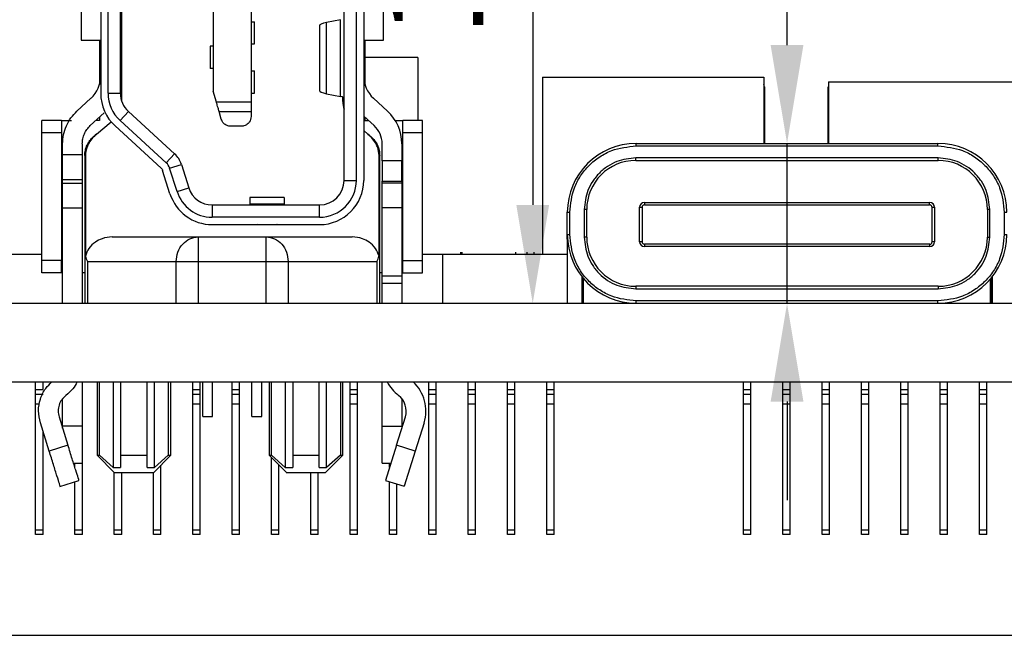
# Model space of a CAD drawing. Header units: millimetres. Extents: x 1603 to 1900, y 1655 to 2075.
# Tile 50 of 52: x 1839 to 1859, y 1970 to 1982. Entities that reach past the tile are written whole.
import ezdxf

# ---------------------------------------------------------------- set-up
doc = ezdxf.new("R2010")
doc.units = ezdxf.units.MM
doc.styles.add('黑体高度2mm', font='simhei.ttf', dxfattribs={"height": 2})
doc.dimstyles.new('红色高度2mm', dxfattribs={"dimtxt": 2, "dimasz": 2, "dimexe": 0, "dimexo": 0, "dimtad": 1, "dimdec": 1, "dimtxsty": '黑体高度2mm', "dimcen": 2.5, "dimclrd": 1, "dimclre": 1, "dimclrt": 1, "dimadec": 0, "dimazin": 0, "dimtfac": 1, "dimtdec": 1, "dimtmove": 0, "dimatfit": 3, "dimfxl": 1, "dimarcsym": 0})

# ---------------------------------------------------------------- blocks, each defined once
blk = doc.blocks.new('*D107')
at = {"color": 1, "lineweight": -2, "transparency": 16777216}
for p, q in [((1843.638, 1993.092), (1849.067, 1993.092)), ((1849.067, 1991.092), (1849.067, 1978.692)), ((1843.645, 1976.692), (1849.067, 1976.692))]:
    blk.add_line(p, q, dxfattribs=at)
at = {"color": 1, "transparency": 16777216}
for points in [[(1848.734, 1991.092), (1849.401, 1991.092), (1849.067, 1993.092)], [(1848.734, 1978.692), (1849.401, 1978.692), (1849.067, 1976.692)]]:
    blk.add_solid(points, dxfattribs=at)
at = {"layer": 'Defpoints', "color": 0, "transparency": 16777216}
for p in [(1843.638, 1993.092), (1843.645, 1976.692), (1849.067, 1976.692)]:
    blk.add_point(p, dxfattribs=at)
at = {"color": 1, "transparency": 16777216, "insert": (1847.319, 1984.892), "char_height": 2, "attachment_point": 5, "rotation": 90, "style": '黑体高度2mm'}
blk.add_mtext('16,4', dxfattribs=at)
blk = doc.blocks.new('*D108')
at = {"color": 1, "lineweight": -2, "transparency": 16777216}
for p, q in [((1854.241, 1981.942), (1854.241, 1989.248)), ((1854.241, 1976.692), (1854.241, 1979.942)), ((1854.241, 1974.692), (1854.241, 1972.692))]:
    blk.add_line(p, q, dxfattribs=at)
at = {"color": 1, "transparency": 16777216}
for points in [[(1853.907, 1981.942), (1854.574, 1981.942), (1854.241, 1979.942)], [(1853.907, 1974.692), (1854.574, 1974.692), (1854.241, 1976.692)]]:
    blk.add_solid(points, dxfattribs=at)
at = {"layer": 'Defpoints', "color": 0, "transparency": 16777216}
for p in [(1854.241, 1979.942), (1854.241, 1979.942), (1854.241, 1976.692)]:
    blk.add_point(p, dxfattribs=at)
at = {"color": 1, "transparency": 16777216, "insert": (1852.492, 1986.595), "char_height": 2, "attachment_point": 5, "rotation": 90, "style": '黑体高度2mm'}
blk.add_mtext('3,3', dxfattribs=at)

msp = doc.modelspace()

# ---------------------------------------------------------------- linework, layer by layer
at = {"color": 7, "linetype": 'Continuous', "lineweight": 25}
for p, q in [((1845.229, 1979.192), (1845.229, 1992.192)), ((1845.479, 1979.192), (1845.479, 1992.192)), ((1845.629, 1992.192), (1845.629, 1979.192)), ((1843.339, 1990.6), (1843.339, 1980.784)), ((1840.279, 1990.422), (1840.279, 1980.962)), ((1840.429, 1980.962), (1840.429, 1990.422)), ((1840.679, 1980.962), (1840.679, 1990.422)), ((1842.569, 1990.382), (1842.569, 1981.002)), ((1839.879, 1983.342), (1839.879, 1982.042)), ((1846.029, 1982.042), (1846.029, 1983.342)), ((1840.704, 1982.812), (1840.704, 1980.806)), ((1843.339, 1982.417), (1843.404, 1982.417)), ((1843.404, 1981.967), (1843.404, 1982.417)), ((1845.157, 1982.458), (1844.874, 1982.4)), ((1844.874, 1980.954), (1844.874, 1982.4)), ((1845.157, 1980.895), (1845.157, 1982.458)), ((1844.729, 1982.334), (1844.729, 1981.02)), ((1839.879, 1982.042), (1840.279, 1982.042)), ((1840.254, 1982.042), (1840.254, 1981.138)), ((1845.629, 1982.042), (1846.029, 1982.042)), ((1845.654, 1982.042), (1845.654, 1981.138)), ((1842.504, 1981.917), (1842.504, 1981.467)), ((1842.569, 1981.917), (1842.504, 1981.917)), ((1843.339, 1981.967), (1843.404, 1981.967)), ((1846.73, 1981.692), (1845.654, 1981.692)), ((1846.73, 1981.692), (1846.73, 1980.412)), ((1842.569, 1981.467), (1842.504, 1981.467)), ((1843.339, 1981.417), (1843.404, 1981.417)), ((1843.404, 1980.967), (1843.404, 1981.417)), ((1849.267, 1981.292), (1853.767, 1981.292)), ((1849.267, 1981.292), (1849.267, 1977.692)), ((1853.767, 1981.292), (1853.767, 1979.942)), ((1855.081, 1981.192), (1855.081, 1979.942)), ((1855.081, 1981.192), (1859.581, 1981.192)), ((1842.632, 1980.784), (1842.569, 1981.002)), ((1853.78, 1981.092), (1853.78, 1979.942)), ((1855.081, 1981.096), (1855.08, 1981.092)), ((1855.08, 1979.942), (1855.08, 1981.092)), ((1839.796, 1980.599), (1840.081, 1980.86)), ((1840.429, 1980.962), (1840.679, 1980.962)), ((1843.339, 1980.784), (1842.632, 1980.784)), ((1843.339, 1980.967), (1843.404, 1980.967)), ((1843.339, 1980.784), (1843.339, 1980.595)), ((1844.874, 1980.954), (1845.157, 1980.895)), ((1845.204, 1980.792), (1845.204, 1980.882)), ((1845.828, 1980.86), (1846.113, 1980.599)), ((1840.842, 1980.593), (1840.673, 1980.409)), ((1840.842, 1980.593), (1841.781, 1979.732)), ((1842.686, 1980.595), (1843.339, 1980.595)), ((1842.731, 1980.437), (1842.686, 1980.595)), ((1843.339, 1980.595), (1843.339, 1980.492)), ((1839.484, 1980.412), (1839.084, 1980.412)), ((1839.084, 1980.162), (1839.084, 1980.412)), ((1839.484, 1980.412), (1839.484, 1980.162)), ((1840.351, 1980.565), (1840.067, 1980.304)), ((1840.254, 1980.412), (1840.184, 1980.412)), ((1840.193, 1980.131), (1840.492, 1980.381)), ((1840.254, 1980.477), (1840.254, 1980.412)), ((1841.612, 1979.548), (1840.673, 1980.409)), ((1845.842, 1980.304), (1845.629, 1980.5)), ((1845.654, 1980.477), (1845.654, 1980.412)), ((1845.654, 1980.412), (1845.725, 1980.412)), ((1846.268, 1980.412), (1846.424, 1980.412)), ((1846.824, 1980.412), (1846.424, 1980.412)), ((1846.424, 1980.162), (1846.424, 1980.412)), ((1846.824, 1980.162), (1846.824, 1980.412)), ((1841.511, 1979.437), (1840.571, 1980.298)), ((1843.139, 1980.292), (1842.924, 1980.292)), ((1845.629, 1980.203), (1845.716, 1980.131)), ((1839.084, 1980.162), (1839.484, 1980.162)), ((1839.084, 1977.562), (1839.084, 1980.162)), ((1839.484, 1980.162), (1839.484, 1977.562)), ((1840.134, 1980.082), (1840.193, 1980.131)), ((1845.716, 1980.131), (1845.775, 1980.082)), ((1846.424, 1980.162), (1846.824, 1980.162)), ((1846.424, 1977.562), (1846.424, 1980.162)), ((1846.824, 1977.562), (1846.824, 1980.162)), ((1839.504, 1979.709), (1839.504, 1979.936)), ((1839.904, 1979.936), (1839.904, 1979.709)), ((1846.004, 1979.588), (1846.004, 1979.936)), ((1846.404, 1979.936), (1846.404, 1979.588)), ((1851.171, 1979.942), (1857.311, 1979.942)), ((1851.171, 1979.892), (1851.171, 1979.942)), ((1851.171, 1979.892), (1857.311, 1979.892)), ((1857.311, 1979.892), (1857.311, 1979.942)), ((1839.904, 1979.709), (1839.504, 1979.709)), ((1839.504, 1979.211), (1839.504, 1979.709)), ((1839.904, 1979.709), (1839.904, 1979.211)), ((1839.969, 1979.698), (1839.954, 1979.698)), ((1839.954, 1979.698), (1839.954, 1976.692)), ((1839.969, 1979.698), (1839.969, 1977.653)), ((1841.612, 1979.548), (1841.781, 1979.732)), ((1845.94, 1977.653), (1845.94, 1979.698)), ((1845.94, 1979.698), (1845.954, 1979.698)), ((1845.954, 1976.692), (1845.954, 1979.698)), ((1846.404, 1979.588), (1846.004, 1979.588)), ((1846.004, 1979.588), (1846.004, 1979.177)), ((1846.404, 1979.177), (1846.404, 1979.588)), ((1857.316, 1979.647), (1851.166, 1979.647)), ((1851.166, 1979.597), (1851.166, 1979.647)), ((1851.166, 1979.597), (1857.316, 1979.597)), ((1857.316, 1979.597), (1857.316, 1979.647)), ((1839.504, 1979.512), (1839.484, 1979.512)), ((1841.688, 1978.921), (1841.538, 1979.394)), ((1841.681, 1979.439), (1841.92, 1979.514)), ((1841.831, 1978.966), (1841.681, 1979.439)), ((1841.92, 1979.514), (1842.069, 1979.041)), ((1846.404, 1979.512), (1846.424, 1979.512)), ((1839.504, 1979.211), (1839.904, 1979.211)), ((1839.504, 1979.132), (1839.504, 1979.211)), ((1839.904, 1979.211), (1839.904, 1979.132)), ((1845.229, 1979.192), (1845.479, 1979.192)), ((1846.004, 1979.177), (1846.404, 1979.177)), ((1846.004, 1979.132), (1846.004, 1979.177)), ((1846.404, 1979.177), (1846.404, 1979.132)), ((1839.504, 1979.132), (1839.904, 1979.132)), ((1839.504, 1978.634), (1839.504, 1979.132)), ((1839.904, 1979.132), (1839.904, 1978.634)), ((1841.831, 1978.966), (1842.069, 1979.041)), ((1846.404, 1979.132), (1846.004, 1979.132)), ((1846.004, 1978.634), (1846.004, 1979.132)), ((1846.404, 1979.132), (1846.404, 1978.634)), ((1844.014, 1978.842), (1843.314, 1978.842)), ((1843.314, 1978.842), (1843.314, 1978.717)), ((1844.014, 1978.842), (1844.014, 1978.717)), ((1839.504, 1978.634), (1839.904, 1978.634)), ((1839.504, 1976.692), (1839.504, 1978.634)), ((1839.904, 1978.634), (1839.904, 1976.692)), ((1842.546, 1978.692), (1844.729, 1978.692)), ((1842.546, 1978.692), (1842.546, 1978.442)), ((1843.314, 1978.717), (1844.014, 1978.717)), ((1843.314, 1978.717), (1843.314, 1978.692)), ((1844.014, 1978.717), (1844.014, 1978.692)), ((1844.729, 1978.442), (1844.729, 1978.692)), ((1846.404, 1978.634), (1846.004, 1978.634)), ((1846.004, 1977.242), (1846.004, 1978.634)), ((1846.404, 1978.634), (1846.404, 1977.242)), ((1850.116, 1978.597), (1850.116, 1978.037)), ((1850.166, 1978.597), (1850.116, 1978.597)), ((1850.166, 1978.037), (1850.166, 1978.597)), ((1851.241, 1978.644), (1851.291, 1978.644)), ((1851.241, 1977.944), (1851.241, 1978.644)), ((1851.291, 1978.644), (1851.291, 1977.944)), ((1851.341, 1978.744), (1857.141, 1978.744)), ((1851.341, 1978.744), (1851.341, 1978.694)), ((1851.341, 1978.694), (1857.141, 1978.694)), ((1857.141, 1978.694), (1857.141, 1978.744)), ((1857.191, 1977.939), (1857.191, 1978.644)), ((1857.191, 1978.644), (1857.241, 1978.644)), ((1857.241, 1978.644), (1857.241, 1977.939)), ((1858.316, 1978.597), (1858.316, 1978.037)), ((1858.366, 1978.597), (1858.316, 1978.597)), ((1858.366, 1978.037), (1858.366, 1978.597)), ((1844.729, 1978.442), (1842.546, 1978.442)), ((1849.771, 1978.092), (1849.771, 1978.542)), ((1849.771, 1978.542), (1849.821, 1978.542)), ((1849.821, 1978.092), (1849.821, 1978.542)), ((1858.661, 1978.542), (1858.661, 1978.092)), ((1858.661, 1978.542), (1858.711, 1978.542)), ((1839.484, 1978.212), (1839.504, 1978.212)), ((1842.546, 1978.292), (1844.729, 1978.292)), ((1843.514, 1978.288), (1843.468, 1978.292)), ((1843.814, 1978.288), (1843.514, 1978.288)), ((1846.404, 1978.212), (1846.424, 1978.212)), ((1840.513, 1978.042), (1842.263, 1978.042)), ((1842.263, 1978.042), (1843.645, 1978.042)), ((1843.645, 1978.042), (1845.395, 1978.042)), ((1849.771, 1978.092), (1849.821, 1978.092)), ((1849.771, 1977.997), (1849.771, 1978.092)), ((1849.771, 1977.997), (1849.771, 1976.692)), ((1849.774, 1977.997), (1849.771, 1977.997)), ((1850.166, 1978.037), (1850.116, 1978.037)), ((1858.316, 1978.037), (1858.366, 1978.037)), ((1858.661, 1978.092), (1858.711, 1978.092)), ((1851.291, 1977.944), (1851.241, 1977.944)), ((1851.341, 1977.894), (1851.341, 1977.844)), ((1857.145, 1977.894), (1851.341, 1977.894)), ((1857.145, 1977.844), (1851.341, 1977.844)), ((1857.145, 1977.844), (1857.145, 1977.894)), ((1857.241, 1977.939), (1857.191, 1977.939)), ((1836.931, 1977.692), (1839.084, 1977.692)), ((1846.824, 1977.692), (1847.23, 1977.692)), ((1847.23, 1977.692), (1847.23, 1976.692)), ((1847.23, 1977.692), (1849.771, 1977.692)), ((1847.597, 1977.729), (1847.597, 1977.692)), ((1847.623, 1977.729), (1847.623, 1977.692)), ((1848.723, 1977.692), (1848.723, 1977.729)), ((1848.956, 1977.692), (1848.956, 1977.729)), ((1849.09, 1977.729), (1849.09, 1977.692)), ((1839.484, 1977.562), (1839.084, 1977.562)), ((1839.084, 1977.312), (1839.084, 1977.562)), ((1839.484, 1977.312), (1839.484, 1977.562)), ((1840.007, 1977.542), (1841.816, 1977.542)), ((1840.007, 1977.542), (1840.007, 1976.692)), ((1841.816, 1976.692), (1841.816, 1977.542)), ((1842.263, 1977.542), (1842.263, 1976.692)), ((1842.263, 1977.542), (1843.645, 1977.542)), ((1843.645, 1976.692), (1843.645, 1977.542)), ((1844.093, 1977.542), (1844.093, 1976.692)), ((1844.093, 1977.542), (1845.902, 1977.542)), ((1845.902, 1976.692), (1845.902, 1977.542)), ((1846.424, 1977.562), (1846.824, 1977.562)), ((1846.424, 1977.312), (1846.424, 1977.562)), ((1846.824, 1977.312), (1846.824, 1977.562)), ((1839.484, 1977.312), (1839.084, 1977.312)), ((1839.954, 1977.312), (1839.904, 1977.312)), ((1846.004, 1977.312), (1845.954, 1977.312)), ((1846.404, 1977.242), (1846.004, 1977.242)), ((1846.004, 1977.092), (1846.004, 1977.242)), ((1846.424, 1977.312), (1846.404, 1977.312)), ((1846.404, 1977.242), (1846.404, 1977.092)), ((1846.424, 1977.312), (1846.824, 1977.312)), ((1850.071, 1976.692), (1850.071, 1977.226)), ((1850.091, 1976.742), (1850.091, 1977.201)), ((1850.102, 1976.692), (1850.102, 1977.188)), ((1858.379, 1976.682), (1858.379, 1977.188)), ((1858.391, 1977.201), (1858.391, 1976.742)), ((1858.411, 1977.226), (1858.411, 1976.692)), ((1846.404, 1977.092), (1846.004, 1977.092)), ((1846.004, 1976.692), (1846.004, 1977.092)), ((1846.404, 1977.092), (1846.404, 1976.692)), ((1857.316, 1977.037), (1851.166, 1977.037)), ((1851.166, 1977.037), (1851.166, 1976.987)), ((1851.166, 1976.987), (1857.316, 1976.987)), ((1857.316, 1977.037), (1857.316, 1976.987)), ((1858.391, 1976.772), (1858.403, 1976.772)), ((1858.403, 1976.772), (1858.403, 1976.692)), ((1858.403, 1976.772), (1858.411, 1976.772)), ((1836.931, 1976.692), (1851.171, 1976.692)), ((1850.102, 1976.742), (1850.091, 1976.742)), ((1857.311, 1976.742), (1851.171, 1976.742)), ((1851.171, 1976.692), (1851.171, 1976.742)), ((1851.171, 1976.692), (1857.311, 1976.692)), ((1857.311, 1976.692), (1857.311, 1976.742)), ((1857.311, 1976.692), (1860.691, 1976.692)), ((1803.23, 1975.092), (1870.23, 1975.092)), ((1838.955, 1974.942), (1838.955, 1975.092)), ((1839.105, 1974.942), (1839.105, 1975.092)), ((1839.904, 1975.092), (1839.904, 1974.192)), ((1839.905, 1974.942), (1839.905, 1975.092)), ((1840.204, 1975.092), (1840.204, 1973.602)), ((1840.255, 1973.602), (1840.255, 1975.092)), ((1840.534, 1975.092), (1840.534, 1973.352)), ((1840.684, 1975.092), (1840.684, 1973.602)), ((1841.224, 1973.602), (1841.224, 1975.092)), ((1841.375, 1973.352), (1841.375, 1975.092)), ((1841.654, 1975.092), (1841.654, 1973.602)), ((1841.704, 1973.602), (1841.704, 1975.092)), ((1842.155, 1974.942), (1842.155, 1975.092)), ((1842.305, 1974.942), (1842.305, 1975.092)), ((1842.354, 1974.392), (1842.354, 1975.092)), ((1842.554, 1974.392), (1842.554, 1975.092)), ((1842.955, 1974.942), (1842.955, 1975.092)), ((1843.105, 1974.942), (1843.105, 1975.092)), ((1843.354, 1974.392), (1843.354, 1975.092)), ((1843.554, 1974.392), (1843.554, 1975.092)), ((1843.704, 1975.092), (1843.704, 1973.602)), ((1843.755, 1973.602), (1843.755, 1975.092)), ((1844.034, 1975.092), (1844.034, 1973.352)), ((1844.184, 1975.092), (1844.184, 1973.602)), ((1844.724, 1973.602), (1844.724, 1975.092)), ((1844.875, 1973.352), (1844.875, 1975.092)), ((1845.154, 1975.092), (1845.154, 1973.602)), ((1845.204, 1973.602), (1845.204, 1975.092)), ((1845.355, 1974.942), (1845.355, 1975.092)), ((1845.505, 1974.942), (1845.505, 1975.092)), ((1846.004, 1974.192), (1846.004, 1975.092)), ((1846.955, 1974.942), (1846.955, 1975.092)), ((1847.105, 1974.942), (1847.105, 1975.092)), ((1847.755, 1974.942), (1847.755, 1975.092)), ((1847.905, 1974.942), (1847.905, 1975.092)), ((1848.555, 1974.942), (1848.555, 1975.092)), ((1848.705, 1974.942), (1848.705, 1975.092)), ((1849.355, 1974.942), (1849.355, 1975.092)), ((1849.505, 1974.942), (1849.505, 1975.092)), ((1853.355, 1974.942), (1853.355, 1975.092)), ((1853.505, 1974.942), (1853.505, 1975.092)), ((1854.155, 1974.942), (1854.155, 1975.092)), ((1854.305, 1974.942), (1854.305, 1975.092)), ((1854.955, 1974.942), (1854.955, 1975.092)), ((1855.105, 1974.942), (1855.105, 1975.092)), ((1855.755, 1974.942), (1855.755, 1975.092)), ((1855.905, 1974.942), (1855.905, 1975.092)), ((1856.555, 1974.942), (1856.555, 1975.092)), ((1856.705, 1974.942), (1856.705, 1975.092)), ((1857.355, 1974.942), (1857.355, 1975.092)), ((1857.505, 1974.942), (1857.505, 1975.092)), ((1858.155, 1974.942), (1858.155, 1975.092)), ((1858.305, 1974.942), (1858.305, 1975.092)), ((1838.955, 1974.942), (1839.105, 1974.942)), ((1838.955, 1974.842), (1838.955, 1974.942)), ((1838.955, 1974.842), (1839.105, 1974.842)), ((1838.955, 1974.642), (1838.955, 1974.842)), ((1839.904, 1974.842), (1839.905, 1974.842)), ((1839.905, 1974.842), (1839.905, 1974.942)), ((1839.905, 1974.642), (1839.905, 1974.842)), ((1842.155, 1974.942), (1842.305, 1974.942)), ((1842.155, 1974.842), (1842.155, 1974.942)), ((1842.155, 1974.842), (1842.305, 1974.842)), ((1842.155, 1974.642), (1842.155, 1974.842)), ((1842.305, 1974.842), (1842.305, 1974.942)), ((1842.305, 1974.642), (1842.305, 1974.842)), ((1842.955, 1974.942), (1843.105, 1974.942)), ((1842.955, 1974.842), (1842.955, 1974.942)), ((1842.955, 1974.842), (1843.105, 1974.842)), ((1842.955, 1974.642), (1842.955, 1974.842)), ((1843.105, 1974.842), (1843.105, 1974.942)), ((1843.105, 1974.642), (1843.105, 1974.842)), ((1845.355, 1974.942), (1845.505, 1974.942)), ((1845.355, 1974.842), (1845.355, 1974.942)), ((1845.355, 1974.842), (1845.505, 1974.842)), ((1845.355, 1974.642), (1845.355, 1974.842)), ((1845.505, 1974.842), (1845.505, 1974.942)), ((1845.505, 1974.642), (1845.505, 1974.842)), ((1846.955, 1974.942), (1847.105, 1974.942)), ((1846.955, 1974.842), (1846.955, 1974.942)), ((1846.955, 1974.842), (1847.105, 1974.842)), ((1846.955, 1974.642), (1846.955, 1974.842)), ((1847.105, 1974.842), (1847.105, 1974.942)), ((1847.105, 1974.642), (1847.105, 1974.842)), ((1847.755, 1974.942), (1847.905, 1974.942)), ((1847.755, 1974.842), (1847.755, 1974.942)), ((1847.755, 1974.842), (1847.905, 1974.842)), ((1847.755, 1974.642), (1847.755, 1974.842)), ((1847.905, 1974.842), (1847.905, 1974.942)), ((1847.905, 1974.642), (1847.905, 1974.842)), ((1848.555, 1974.942), (1848.705, 1974.942)), ((1848.555, 1974.842), (1848.555, 1974.942)), ((1848.555, 1974.842), (1848.705, 1974.842)), ((1848.555, 1974.642), (1848.555, 1974.842)), ((1848.705, 1974.842), (1848.705, 1974.942)), ((1848.705, 1974.642), (1848.705, 1974.842)), ((1849.355, 1974.942), (1849.505, 1974.942)), ((1849.355, 1974.842), (1849.355, 1974.942)), ((1849.355, 1974.842), (1849.505, 1974.842)), ((1849.355, 1974.642), (1849.355, 1974.842)), ((1849.505, 1974.842), (1849.505, 1974.942)), ((1849.505, 1974.642), (1849.505, 1974.842)), ((1853.355, 1974.942), (1853.505, 1974.942)), ((1853.355, 1974.842), (1853.355, 1974.942)), ((1853.355, 1974.842), (1853.505, 1974.842)), ((1853.355, 1974.642), (1853.355, 1974.842)), ((1853.505, 1974.842), (1853.505, 1974.942)), ((1853.505, 1974.642), (1853.505, 1974.842)), ((1854.155, 1974.942), (1854.305, 1974.942)), ((1854.155, 1974.842), (1854.155, 1974.942)), ((1854.155, 1974.842), (1854.305, 1974.842)), ((1854.155, 1974.642), (1854.155, 1974.842)), ((1854.305, 1974.842), (1854.305, 1974.942)), ((1854.305, 1974.642), (1854.305, 1974.842)), ((1854.955, 1974.942), (1855.105, 1974.942)), ((1854.955, 1974.842), (1854.955, 1974.942)), ((1854.955, 1974.842), (1855.105, 1974.842)), ((1854.955, 1974.642), (1854.955, 1974.842)), ((1855.105, 1974.842), (1855.105, 1974.942)), ((1855.105, 1974.642), (1855.105, 1974.842)), ((1855.755, 1974.942), (1855.905, 1974.942)), ((1855.755, 1974.842), (1855.755, 1974.942)), ((1855.755, 1974.842), (1855.905, 1974.842)), ((1855.755, 1974.642), (1855.755, 1974.842)), ((1855.905, 1974.842), (1855.905, 1974.942)), ((1855.905, 1974.642), (1855.905, 1974.842)), ((1856.555, 1974.942), (1856.705, 1974.942)), ((1856.555, 1974.842), (1856.555, 1974.942)), ((1856.555, 1974.842), (1856.705, 1974.842)), ((1856.555, 1974.642), (1856.555, 1974.842)), ((1856.705, 1974.842), (1856.705, 1974.942)), ((1856.705, 1974.642), (1856.705, 1974.842)), ((1857.355, 1974.942), (1857.505, 1974.942)), ((1857.355, 1974.842), (1857.355, 1974.942)), ((1857.355, 1974.842), (1857.505, 1974.842)), ((1857.355, 1974.642), (1857.355, 1974.842)), ((1857.505, 1974.842), (1857.505, 1974.942)), ((1857.505, 1974.642), (1857.505, 1974.842)), ((1858.155, 1974.942), (1858.305, 1974.942)), ((1858.155, 1974.842), (1858.155, 1974.942)), ((1858.155, 1974.842), (1858.305, 1974.842)), ((1858.155, 1974.642), (1858.155, 1974.842)), ((1858.305, 1974.842), (1858.305, 1974.942)), ((1858.305, 1974.642), (1858.305, 1974.842)), ((1838.955, 1972.082), (1838.955, 1974.642)), ((1839.504, 1974.192), (1839.504, 1974.75)), ((1839.905, 1972.082), (1839.905, 1974.642)), ((1842.305, 1974.642), (1842.155, 1974.642)), ((1842.155, 1972.082), (1842.155, 1974.642)), ((1842.305, 1972.082), (1842.305, 1974.642)), ((1843.105, 1974.642), (1842.955, 1974.642)), ((1842.955, 1972.082), (1842.955, 1974.642)), ((1843.105, 1972.082), (1843.105, 1974.642)), ((1845.505, 1974.642), (1845.355, 1974.642)), ((1845.355, 1972.082), (1845.355, 1974.642)), ((1845.505, 1972.082), (1845.505, 1974.642)), ((1846.404, 1974.755), (1846.404, 1974.192)), ((1847.105, 1974.642), (1846.955, 1974.642)), ((1846.955, 1972.082), (1846.955, 1974.642)), ((1847.105, 1972.082), (1847.105, 1974.642)), ((1847.905, 1974.642), (1847.755, 1974.642)), ((1847.755, 1972.082), (1847.755, 1974.642)), ((1847.905, 1972.082), (1847.905, 1974.642)), ((1848.705, 1974.642), (1848.555, 1974.642)), ((1848.555, 1972.082), (1848.555, 1974.642)), ((1848.705, 1972.082), (1848.705, 1974.642)), ((1849.505, 1974.642), (1849.355, 1974.642)), ((1849.355, 1972.082), (1849.355, 1974.642)), ((1849.505, 1972.082), (1849.505, 1974.642)), ((1853.505, 1974.642), (1853.355, 1974.642)), ((1853.355, 1972.082), (1853.355, 1974.642)), ((1853.505, 1972.082), (1853.505, 1974.642)), ((1854.305, 1974.642), (1854.155, 1974.642)), ((1854.155, 1972.082), (1854.155, 1974.642)), ((1854.305, 1972.082), (1854.305, 1974.642)), ((1855.105, 1974.642), (1854.955, 1974.642)), ((1854.955, 1972.082), (1854.955, 1974.642)), ((1855.105, 1972.082), (1855.105, 1974.642)), ((1855.905, 1974.642), (1855.755, 1974.642)), ((1855.755, 1972.082), (1855.755, 1974.642)), ((1855.905, 1972.082), (1855.905, 1974.642)), ((1856.705, 1974.642), (1856.555, 1974.642)), ((1856.555, 1972.082), (1856.555, 1974.642)), ((1856.705, 1972.082), (1856.705, 1974.642)), ((1857.505, 1974.642), (1857.355, 1974.642)), ((1857.355, 1972.082), (1857.355, 1974.642)), ((1857.505, 1972.082), (1857.505, 1974.642)), ((1858.305, 1974.642), (1858.155, 1974.642)), ((1858.155, 1972.082), (1858.155, 1974.642)), ((1858.305, 1972.082), (1858.305, 1974.642)), ((1839.433, 1974.382), (1839.613, 1973.807)), ((1842.354, 1974.392), (1842.554, 1974.392)), ((1843.354, 1974.392), (1843.554, 1974.392)), ((1846.296, 1973.807), (1846.476, 1974.382)), ((1839.231, 1973.688), (1839.051, 1974.263)), ((1839.904, 1974.192), (1839.504, 1974.192)), ((1839.504, 1974.153), (1839.504, 1974.192)), ((1839.904, 1974.192), (1839.904, 1973.442)), ((1846.004, 1974.192), (1846.404, 1974.192)), ((1846.004, 1973.442), (1846.004, 1974.192)), ((1846.404, 1974.192), (1846.404, 1974.153)), ((1846.858, 1974.263), (1846.678, 1973.688)), ((1839.105, 1972.082), (1839.105, 1974.088)), ((1839.613, 1973.807), (1839.231, 1973.688)), ((1846.296, 1973.807), (1846.073, 1973.091)), ((1846.678, 1973.688), (1846.296, 1973.807)), ((1840.204, 1973.602), (1840.558, 1973.248)), ((1840.204, 1973.602), (1840.255, 1973.602)), ((1840.534, 1973.352), (1840.255, 1973.602)), ((1840.684, 1973.602), (1841.224, 1973.602)), ((1840.684, 1973.602), (1840.684, 1973.352)), ((1841.224, 1973.352), (1841.224, 1973.602)), ((1841.351, 1973.248), (1841.704, 1973.602)), ((1841.654, 1973.602), (1841.375, 1973.352)), ((1841.654, 1973.602), (1841.704, 1973.602)), ((1843.704, 1973.602), (1844.057, 1973.249)), ((1843.704, 1973.602), (1843.755, 1973.602)), ((1844.034, 1973.352), (1843.755, 1973.602)), ((1844.184, 1973.602), (1844.724, 1973.602)), ((1844.184, 1973.602), (1844.184, 1973.352)), ((1844.724, 1973.352), (1844.724, 1973.602)), ((1844.852, 1973.249), (1845.204, 1973.602)), ((1845.154, 1973.602), (1844.875, 1973.352)), ((1845.154, 1973.602), (1845.204, 1973.602)), ((1846.678, 1973.688), (1846.454, 1972.972)), ((1839.727, 1973.442), (1839.904, 1973.442)), ((1839.755, 1973.35), (1839.755, 1973.442)), ((1841.505, 1972.082), (1841.505, 1973.403)), ((1843.755, 1972.082), (1843.755, 1973.551)), ((1843.905, 1972.082), (1843.905, 1973.401)), ((1846.004, 1973.442), (1846.182, 1973.442)), ((1846.155, 1973.356), (1846.155, 1973.442)), ((1840.534, 1973.352), (1840.684, 1973.352)), ((1840.555, 1972.082), (1840.555, 1973.251)), ((1840.705, 1972.082), (1840.705, 1973.252)), ((1841.224, 1973.352), (1841.375, 1973.352)), ((1841.355, 1972.082), (1841.355, 1973.253)), ((1844.034, 1973.352), (1844.184, 1973.352)), ((1844.555, 1972.082), (1844.555, 1973.252)), ((1844.705, 1972.082), (1844.705, 1973.252)), ((1844.724, 1973.352), (1844.875, 1973.352)), ((1839.45, 1972.97), (1839.836, 1973.091)), ((1839.755, 1972.082), (1839.755, 1973.066)), ((1846.073, 1973.091), (1846.454, 1972.972)), ((1846.155, 1972.082), (1846.155, 1973.065)), ((1846.305, 1972.082), (1846.305, 1973.018)), ((1839.105, 1972.082), (1838.955, 1972.082)), ((1838.955, 1971.99), (1838.955, 1972.082)), ((1839.105, 1971.99), (1838.955, 1971.99)), ((1839.105, 1971.99), (1839.105, 1972.082)), ((1839.905, 1972.082), (1839.755, 1972.082)), ((1839.755, 1971.99), (1839.755, 1972.082)), ((1839.905, 1971.99), (1839.755, 1971.99)), ((1839.905, 1971.99), (1839.905, 1972.082)), ((1840.705, 1972.082), (1840.555, 1972.082)), ((1840.555, 1971.99), (1840.555, 1972.082)), ((1840.705, 1971.99), (1840.555, 1971.99)), ((1840.705, 1971.99), (1840.705, 1972.082)), ((1841.505, 1972.082), (1841.355, 1972.082)), ((1841.355, 1971.99), (1841.355, 1972.082)), ((1841.505, 1971.99), (1841.355, 1971.99)), ((1841.505, 1971.99), (1841.505, 1972.082)), ((1842.305, 1972.082), (1842.155, 1972.082)), ((1842.155, 1971.99), (1842.155, 1972.082)), ((1842.305, 1971.99), (1842.155, 1971.99)), ((1842.305, 1971.99), (1842.305, 1972.082)), ((1843.105, 1972.082), (1842.955, 1972.082)), ((1842.955, 1971.99), (1842.955, 1972.082)), ((1843.105, 1971.99), (1842.955, 1971.99)), ((1843.105, 1971.99), (1843.105, 1972.082)), ((1843.905, 1972.082), (1843.755, 1972.082)), ((1843.755, 1971.99), (1843.755, 1972.082)), ((1843.905, 1971.99), (1843.755, 1971.99)), ((1843.905, 1971.99), (1843.905, 1972.082)), ((1844.705, 1972.082), (1844.555, 1972.082)), ((1844.555, 1971.99), (1844.555, 1972.082)), ((1844.705, 1971.99), (1844.555, 1971.99)), ((1844.705, 1971.99), (1844.705, 1972.082)), ((1845.505, 1972.082), (1845.355, 1972.082)), ((1845.355, 1971.99), (1845.355, 1972.082)), ((1845.505, 1971.99), (1845.355, 1971.99)), ((1845.505, 1971.99), (1845.505, 1972.082)), ((1846.305, 1972.082), (1846.155, 1972.082)), ((1846.155, 1971.99), (1846.155, 1972.082)), ((1846.305, 1971.99), (1846.155, 1971.99)), ((1846.305, 1971.99), (1846.305, 1972.082)), ((1847.105, 1972.082), (1846.955, 1972.082)), ((1846.955, 1971.99), (1846.955, 1972.082)), ((1847.105, 1971.99), (1846.955, 1971.99)), ((1847.105, 1971.99), (1847.105, 1972.082)), ((1847.905, 1972.082), (1847.755, 1972.082)), ((1847.755, 1971.99), (1847.755, 1972.082)), ((1847.905, 1971.99), (1847.755, 1971.99)), ((1847.905, 1971.99), (1847.905, 1972.082)), ((1848.705, 1972.082), (1848.555, 1972.082)), ((1848.555, 1971.99), (1848.555, 1972.082)), ((1848.705, 1971.99), (1848.555, 1971.99)), ((1848.705, 1971.99), (1848.705, 1972.082)), ((1849.505, 1972.082), (1849.355, 1972.082)), ((1849.355, 1971.99), (1849.355, 1972.082)), ((1849.505, 1971.99), (1849.355, 1971.99)), ((1849.505, 1971.99), (1849.505, 1972.082)), ((1853.505, 1972.082), (1853.355, 1972.082)), ((1853.355, 1971.99), (1853.355, 1972.082)), ((1853.505, 1971.99), (1853.355, 1971.99)), ((1853.505, 1971.99), (1853.505, 1972.082)), ((1854.305, 1972.082), (1854.155, 1972.082)), ((1854.155, 1971.99), (1854.155, 1972.082)), ((1854.305, 1971.99), (1854.155, 1971.99)), ((1854.305, 1971.99), (1854.305, 1972.082)), ((1855.105, 1972.082), (1854.955, 1972.082)), ((1854.955, 1971.99), (1854.955, 1972.082)), ((1855.105, 1971.99), (1854.955, 1971.99)), ((1855.105, 1971.99), (1855.105, 1972.082)), ((1855.905, 1972.082), (1855.755, 1972.082)), ((1855.755, 1971.99), (1855.755, 1972.082)), ((1855.905, 1971.99), (1855.755, 1971.99)), ((1855.905, 1971.99), (1855.905, 1972.082)), ((1856.705, 1972.082), (1856.555, 1972.082)), ((1856.555, 1971.99), (1856.555, 1972.082)), ((1856.705, 1971.99), (1856.555, 1971.99)), ((1856.705, 1971.99), (1856.705, 1972.082)), ((1857.505, 1972.082), (1857.355, 1972.082)), ((1857.355, 1971.99), (1857.355, 1972.082)), ((1857.505, 1971.99), (1857.355, 1971.99)), ((1857.505, 1971.99), (1857.505, 1972.082)), ((1858.305, 1972.082), (1858.155, 1972.082)), ((1858.155, 1971.99), (1858.155, 1972.082)), ((1858.305, 1971.99), (1858.155, 1971.99)), ((1858.305, 1971.99), (1858.305, 1972.082)), ((1832.48, 1969.942), (1861.98, 1969.942))]:
    msp.add_line(p, q, dxfattribs=at)
at = {"color": 8, "linetype": 'Continuous', "lineweight": 25}
for p, q in [((1853.767, 1981.092), (1853.78, 1981.092)), ((1855.08, 1981.092), (1855.081, 1981.092)), ((1858.391, 1976.972), (1858.411, 1976.972)), ((1839.904, 1974.942), (1839.905, 1974.942)), ((1839.036, 1974.642), (1838.955, 1974.642)), ((1839.905, 1974.642), (1839.904, 1974.642))]:
    msp.add_line(p, q, dxfattribs=at)
at = {"color": 7, "linetype": 'Continuous', "lineweight": 25}
for centre, radius, start, end in [((1839.667, 1981.312), 0.613, 312.5104, 0), ((1846.242, 1981.312), 0.613, 180, 227.4896), ((1853.68, 1981.092), 0.1, 0, 29.9847), ((1841.179, 1980.962), 0.9, 180, 227.4896), ((1841.179, 1980.962), 0.75, 180, 227.4896), ((1841.179, 1980.962), 0.5, 180, 227.4896), ((1845.704, 1980.792), 0.5, 180, 198.1949), ((1845.504, 1979.936), 0.9, 0, 47.4896), ((1845.504, 1979.936), 0.5, 360, 47.4896), ((1840.368, 1979.803), 0.364, 130.0933, 159.9888), ((1845.549, 1979.811), 0.352, 42.3613, 50.1391), ((1851.171, 1978.542), 1.4, 90, 180), ((1857.311, 1978.542), 1.4, 0, 90), ((1841.443, 1979.364), 0.5, 17.5256, 47.4896), ((1851.166, 1978.597), 1, 90, 180), ((1857.316, 1978.597), 1, 0, 90), ((1841.443, 1979.364), 0.25, 17.5256, 47.4896), ((1844.729, 1979.192), 0.9, 270, 0), ((1844.729, 1979.192), 0.75, 270, 0), ((1844.729, 1979.192), 0.5, 270, 0), ((1842.546, 1979.192), 0.5, 197.5256, 270), ((1842.546, 1979.192), 0.9, 197.5256, 270), ((1842.546, 1979.192), 0.75, 197.5256, 270), ((1851.341, 1978.644), 0.1, 90, 180), ((1857.141, 1978.644), 0.1, 0, 90), ((1851.171, 1978.092), 1.4, 180, 270), ((1851.166, 1978.037), 1, 180, 270), ((1857.311, 1978.092), 1.4, 270, 0), ((1857.316, 1978.037), 1, 270, 0), ((1851.341, 1977.944), 0.1, 180, 270), ((1857.145, 1977.939), 0.0954, 270, 0), ((1846.85, 1975.492), 0.845, 208.2497, 232.6662), ((1846.094, 1974.502), 0.8, 342.6449, 47.5189), ((1846.094, 1974.502), 0.4, 342.6449, 52.6662)]:
    msp.add_arc(centre, radius, start, end, dxfattribs=at)
at = {"color": 8, "linetype": 'Continuous', "lineweight": 25}
msp.add_arc((1845.536, 1979.801), 0.369, 20.14, 42.1835, dxfattribs=at)
at = {"color": 7, "linetype": 'Continuous', "lineweight": 25}
for centre, major_axis, ratio, start_param, end_param in [((1845.529, 1982.334), (0.8, 0), 0.144338, 2.530727, 3.141593), ((1845.529, 1981.02), (0.8, 0), 0.144338, 3.141593, 3.752458), ((1844.829, 1980.862), (0.4, 0), 0.144338, 0, 0.610865), ((1840.513, 1979.747), (-0.458, -0.382), 0.837942, 4.712389, 5.159707), ((1845.395, 1979.747), (-0.458, 0.382), 0.837942, 4.265071, 4.712389), ((1840.454, 1977.542), (0.425, -0.425), 0.618034, 3.933484, 4.158815), ((1845.454, 1977.542), (0.425, 0.425), 0.618034, 5.265963, 5.491293)]:
    msp.add_ellipse(centre, major_axis=major_axis, ratio=ratio, start_param=start_param, end_param=end_param, dxfattribs=at)
for points, knots in [([(1842.686, 1980.595), (1842.684, 1980.604), (1842.679, 1980.621), (1842.665, 1980.667), (1842.65, 1980.722), (1842.638, 1980.763), (1842.632, 1980.784)], [0, 0, 0, 0, 0.248801, 0.498522, 0.746038, 1, 1, 1, 1]), ([(1842.924, 1980.292), (1842.918, 1980.292), (1842.905, 1980.292), (1842.878, 1980.296), (1842.825, 1980.313), (1842.762, 1980.362), (1842.744, 1980.407), (1842.731, 1980.437)], [0, 0, 0, 0, 0.036855, 0.076815, 0.173347, 0.460337, 1, 1, 1, 1]), ([(1843.339, 1980.492), (1843.333, 1980.451), (1843.325, 1980.392), (1843.261, 1980.327), (1843.206, 1980.302), (1843.167, 1980.293), (1843.148, 1980.292), (1843.139, 1980.292)], [0, 0, 0, 0, 0.543868, 0.795161, 0.915121, 0.960423, 1, 1, 1, 1]), ([(1845.924, 1979.86), (1845.913, 1979.891), (1845.889, 1979.957), (1845.844, 1980.01), (1845.82, 1980.039)], [0, 0, 0, 0, 0.465961, 1, 1, 1, 1]), ([(1840.026, 1979.928), (1840.005, 1979.877), (1839.973, 1979.803), (1839.97, 1979.723), (1839.969, 1979.698)], [0, 0, 0, 0, 0.683531, 1, 1, 1, 1]), ([(1845.94, 1979.698), (1845.936, 1979.753), (1845.929, 1979.833), (1845.894, 1979.905), (1845.882, 1979.928)], [0, 0, 0, 0, 0.683531, 1, 1, 1, 1]), ([(1849.821, 1978.542), (1849.839, 1978.711), (1849.867, 1978.974), (1850.035, 1979.288), (1850.209, 1979.503), (1850.424, 1979.677), (1850.739, 1979.846), (1851.001, 1979.874), (1851.171, 1979.892)], [0, 0, 0, 0, 0.239443, 0.369595, 0.5, 0.630152, 0.760557, 1, 1, 1, 1]), ([(1857.311, 1979.892), (1857.48, 1979.874), (1857.742, 1979.846), (1858.057, 1979.678), (1858.272, 1979.503), (1858.446, 1979.288), (1858.614, 1978.974), (1858.642, 1978.711), (1858.661, 1978.542)], [0, 0, 0, 0, 0.239443, 0.369595, 0.5, 0.630152, 0.760557, 1, 1, 1, 1]), ([(1851.166, 1979.647), (1851.034, 1979.633), (1850.83, 1979.611), (1850.585, 1979.48), (1850.418, 1979.345), (1850.282, 1979.177), (1850.151, 1978.933), (1850.13, 1978.729), (1850.116, 1978.597)], [0, 0, 0, 0, 0.239443, 0.369558, 0.5, 0.630115, 0.760557, 1, 1, 1, 1]), ([(1858.366, 1978.597), (1858.351, 1978.729), (1858.33, 1978.933), (1858.199, 1979.177), (1858.063, 1979.344), (1857.896, 1979.48), (1857.652, 1979.611), (1857.448, 1979.633), (1857.316, 1979.647)], [0, 0, 0, 0, 0.239443, 0.369558, 0.5, 0.630115, 0.760557, 1, 1, 1, 1]), ([(1843.867, 1978.292), (1843.865, 1978.291), (1843.848, 1978.288), (1843.83, 1978.288), (1843.814, 1978.288)], [0, 0, 0, 0, 0.123844, 1, 1, 1, 1]), ([(1840.513, 1978.042), (1840.442, 1978.035), (1840.321, 1978.023), (1840.157, 1977.937), (1840.031, 1977.818), (1839.988, 1977.706), (1839.969, 1977.653)], [0, 0, 0, 0, 0.29528, 0.504968, 0.765787, 1, 1, 1, 1]), ([(1845.94, 1977.653), (1845.92, 1977.706), (1845.878, 1977.818), (1845.752, 1977.937), (1845.588, 1978.023), (1845.466, 1978.035), (1845.395, 1978.042)], [0, 0, 0, 0, 0.234196, 0.495032, 0.704689, 1, 1, 1, 1]), ([(1851.171, 1976.742), (1851.001, 1976.76), (1850.739, 1976.788), (1850.424, 1976.956), (1850.209, 1977.13), (1850.035, 1977.345), (1849.867, 1977.66), (1849.839, 1977.922), (1849.821, 1978.092)], [0, 0, 0, 0, 0.239443, 0.369595, 0.5, 0.630152, 0.760557, 1, 1, 1, 1]), ([(1850.116, 1978.037), (1850.13, 1977.905), (1850.151, 1977.701), (1850.282, 1977.456), (1850.418, 1977.289), (1850.585, 1977.153), (1850.83, 1977.023), (1851.034, 1977.001), (1851.166, 1976.987)], [0, 0, 0, 0, 0.239443, 0.3695584, 0.4999999, 0.6301154, 0.760557, 1, 1, 1, 1]), ([(1858.661, 1978.092), (1858.642, 1977.922), (1858.614, 1977.66), (1858.446, 1977.345), (1858.272, 1977.131), (1858.057, 1976.956), (1857.743, 1976.788), (1857.48, 1976.76), (1857.311, 1976.742)], [0, 0, 0, 0, 0.239443, 0.369595, 0.5, 0.630152, 0.760557, 1, 1, 1, 1]), ([(1857.316, 1976.987), (1857.448, 1977.001), (1857.651, 1977.023), (1857.896, 1977.153), (1858.063, 1977.289), (1858.199, 1977.456), (1858.33, 1977.701), (1858.351, 1977.905), (1858.366, 1978.037)], [0, 0, 0, 0, 0.239443, 0.3695584, 0.4999999, 0.6301154, 0.760557, 1, 1, 1, 1]), ([(1857.145, 1977.894), (1857.151, 1977.895), (1857.163, 1977.896), (1857.176, 1977.905), (1857.183, 1977.914), (1857.189, 1977.924), (1857.19, 1977.933), (1857.191, 1977.939)], [0, 0, 0, 0, 0.249173, 0.498991, 0.624116, 0.746059, 1, 1, 1, 1]), ([(1839.051, 1974.263), (1839.033, 1974.343), (1838.998, 1974.503), (1839.042, 1974.747), (1839.137, 1974.954), (1839.241, 1975.051), (1839.285, 1975.092)], [0, 0, 0, 0, 0.26758, 0.535159, 0.802739, 1, 1, 1, 1]), ([(1839.8, 1975.092), (1839.773, 1975.044), (1839.713, 1974.94), (1839.621, 1974.862), (1839.572, 1974.82)], [0, 0, 0, 0, 0.45816, 1, 1, 1, 1])]:
    msp.add_open_spline(points, degree=3, knots=knots, dxfattribs=at)
for points in [[(1839.504, 1979.936), (1839.508, 1979.998), (1839.516, 1980.122), (1839.575, 1980.3), (1839.666, 1980.465), (1839.753, 1980.555), (1839.796, 1980.599)], [(1839.484, 1980.412), (1839.487, 1980.412), (1839.493, 1980.412), (1839.54, 1980.412), (1839.606, 1980.412), (1839.658, 1980.412), (1839.684, 1980.412)], [(1839.904, 1979.936), (1839.906, 1979.97), (1839.911, 1980.039), (1839.944, 1980.138), (1839.994, 1980.23), (1840.042, 1980.28), (1840.067, 1980.304)], [(1839.954, 1979.698), (1839.957, 1979.734), (1839.961, 1979.807), (1839.998, 1979.911), (1840.054, 1980.006), (1840.107, 1980.056), (1840.134, 1980.082)], [(1845.775, 1980.082), (1845.801, 1980.056), (1845.854, 1980.006), (1845.91, 1979.911), (1845.948, 1979.807), (1845.952, 1979.734), (1845.954, 1979.698)], [(1841.511, 1979.437), (1841.517, 1979.431), (1841.529, 1979.418), (1841.535, 1979.402), (1841.538, 1979.394)], [(1851.341, 1978.694), (1851.334, 1978.693), (1851.321, 1978.692), (1851.304, 1978.68), (1851.293, 1978.664), (1851.291, 1978.651), (1851.291, 1978.644)], [(1857.191, 1978.644), (1857.19, 1978.651), (1857.188, 1978.664), (1857.177, 1978.68), (1857.16, 1978.692), (1857.147, 1978.693), (1857.141, 1978.694)], [(1841.816, 1977.542), (1841.823, 1977.607), (1841.836, 1977.738), (1841.94, 1977.904), (1842.088, 1978.019), (1842.205, 1978.034), (1842.263, 1978.042)], [(1842.263, 1978.042), (1842.263, 1978.034), (1842.263, 1978.019), (1842.263, 1977.904), (1842.263, 1977.738), (1842.263, 1977.607), (1842.263, 1977.542)], [(1843.645, 1978.042), (1843.704, 1978.034), (1843.821, 1978.019), (1843.969, 1977.904), (1844.072, 1977.738), (1844.086, 1977.607), (1844.093, 1977.542)], [(1843.645, 1977.542), (1843.645, 1977.607), (1843.645, 1977.738), (1843.645, 1977.904), (1843.645, 1978.019), (1843.645, 1978.034), (1843.645, 1978.042)], [(1851.291, 1977.944), (1851.291, 1977.938), (1851.293, 1977.924), (1851.304, 1977.908), (1851.321, 1977.896), (1851.334, 1977.895), (1851.341, 1977.894)], [(1841.816, 1977.542), (1841.84, 1977.542), (1841.888, 1977.542), (1841.998, 1977.542), (1842.125, 1977.542), (1842.217, 1977.542), (1842.263, 1977.542)], [(1843.645, 1977.542), (1843.692, 1977.542), (1843.784, 1977.542), (1843.911, 1977.542), (1844.021, 1977.542), (1844.069, 1977.542), (1844.093, 1977.542)], [(1839.572, 1974.82), (1839.542, 1974.792), (1839.481, 1974.737), (1839.428, 1974.625), (1839.406, 1974.502), (1839.424, 1974.422), (1839.433, 1974.382)], [(1839.836, 1973.091), (1839.833, 1973.102), (1839.826, 1973.123), (1839.774, 1973.289), (1839.7, 1973.525), (1839.642, 1973.713), (1839.613, 1973.807)], [(1839.454, 1972.972), (1839.451, 1972.982), (1839.444, 1973.004), (1839.393, 1973.17), (1839.319, 1973.406), (1839.26, 1973.594), (1839.231, 1973.688)], [(1840.554, 1973.252), (1840.56, 1973.252), (1840.572, 1973.252), (1840.665, 1973.252), (1840.797, 1973.252), (1840.902, 1973.252), (1840.954, 1973.252)], [(1840.954, 1973.252), (1841.007, 1973.252), (1841.112, 1973.252), (1841.244, 1973.252), (1841.336, 1973.252), (1841.348, 1973.252), (1841.354, 1973.252)], [(1844.054, 1973.252), (1844.06, 1973.252), (1844.072, 1973.252), (1844.165, 1973.252), (1844.297, 1973.252), (1844.402, 1973.252), (1844.454, 1973.252)], [(1844.454, 1973.252), (1844.507, 1973.252), (1844.612, 1973.252), (1844.744, 1973.252), (1844.836, 1973.252), (1844.848, 1973.252), (1844.854, 1973.252)]]:
    msp.add_open_spline(points, degree=3, dxfattribs=at)

# ---------------------------------------------------------------- dimensions: what is measured, and where the dimension line sits
for base, p1, p2, picture, middle in [((1849.067, 1976.692), (1843.638, 1993.092), (1843.645, 1976.692), '*D107', (1847.319, 1984.892)), ((1854.240555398, 1979.941729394), (1854.240555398, 1976.691729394), (1854.240555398, 1979.941729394), '*D108', (1852.491959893, 1986.594819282))]:
    dim = msp.add_linear_dim(base=base, p1=p1, p2=p2, angle=90, dimstyle='红色高度2mm')
    dim.commit()
    dim.dimension.update_dxf_attribs({"geometry": picture, "text_midpoint": middle})

doc.saveas('drawing.dxf')
